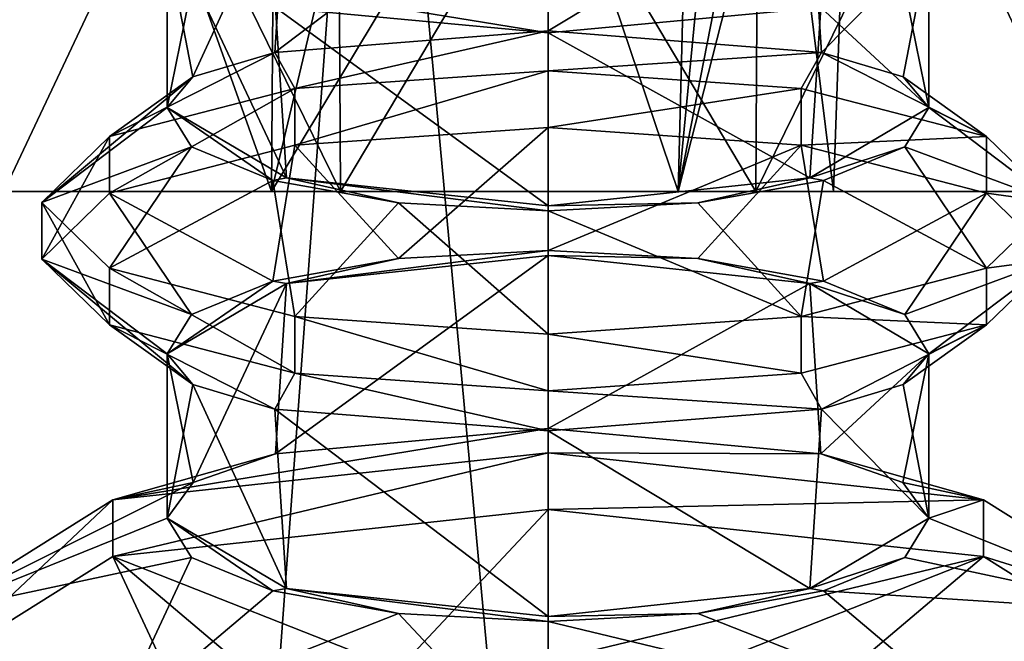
# Model space of a CAD drawing. Header units: millimetres. Extents: x -18.9 to 18.9, y -8.8 to 39.
# Tile 160 of 256: x -8.7 to -6.2, y 23.2 to 24.8. Entities that reach past the tile are written whole.
import ezdxf

# ---------------------------------------------------------------- set-up
doc = ezdxf.new("R2010")
doc.units = ezdxf.units.MM
doc.header["$LTSCALE"] = 41.718519
for name, color, linetype in [('1221', 7, 'CONTINUOUS'), ('15', 7, 'CONTINUOUS'), ('1641', 7, 'CONTINUOUS'), ('1642', 7, 'CONTINUOUS'), ('1643', 7, 'CONTINUOUS'), ('1644', 7, 'CONTINUOUS'), ('1663', 7, 'CONTINUOUS'), ('1665', 7, 'CONTINUOUS'), ('1668', 7, 'CONTINUOUS'), ('1669', 7, 'CONTINUOUS'), ('1670', 7, 'CONTINUOUS'), ('1705', 7, 'CONTINUOUS'), ('1706', 7, 'CONTINUOUS'), ('1707', 7, 'CONTINUOUS'), ('1709', 7, 'CONTINUOUS'), ('1712', 7, 'CONTINUOUS'), ('1716', 7, 'CONTINUOUS'), ('1745', 7, 'CONTINUOUS'), ('1746', 7, 'CONTINUOUS'), ('1747', 7, 'CONTINUOUS'), ('1748', 7, 'CONTINUOUS'), ('1749', 7, 'CONTINUOUS'), ('1750', 7, 'CONTINUOUS'), ('182', 7, 'CONTINUOUS'), ('183', 7, 'CONTINUOUS'), ('184', 7, 'CONTINUOUS'), ('22', 7, 'CONTINUOUS'), ('23', 7, 'CONTINUOUS')]:
    doc.layers.add(name, color=color, linetype=linetype)

msp = doc.modelspace()

# ---------------------------------------------------------------- linework, layer by layer
at = {"layer": '1221', "color": 7, "linetype": 'Continuous'}
for points in [[(-6.6198, 24.4, -0.925), (-10.7802, 24.4, -0.925), (-10.3829, 24.4, 0.2973), (-6.6198, 24.4, -0.925)], [(-10.7802, 24.4, -0.925), (-6.6198, 24.4, -0.925), (-6.6198, 24.4, -5.425), (-10.7802, 24.4, -0.925)], [(-10.7802, 24.4, -5.425), (-10.7802, 24.4, -0.925), (-6.6198, 24.4, -5.425), (-10.7802, 24.4, -5.425)], [(-10.7802, 24.4, -5.425), (-6.6198, 24.4, -5.425), (-7.0171, 24.4, -6.6473), (-10.7802, 24.4, -5.425)], [(-10.7802, 24.4, -5.425), (-7.0171, 24.4, -6.6473), (-10.3829, 24.4, -6.6473), (-10.7802, 24.4, -5.425)], [(-6.6198, 24.4, -0.925), (-10.3829, 24.4, 0.2973), (-7.0171, 24.4, 0.2973), (-6.6198, 24.4, -0.925)], [(-10.3829, 24.4, 0.2973), (-9.3422, 24.4, 1.0534), (-7.0171, 24.4, 0.2973), (-10.3829, 24.4, 0.2973)], [(-7.0171, 24.4, -6.6473), (-8.0578, 24.4, -7.4034), (-10.3829, 24.4, -6.6473), (-7.0171, 24.4, -6.6473)], [(-8.0578, 24.4, -7.4034), (-9.3422, 24.4, -7.4034), (-10.3829, 24.4, -6.6473), (-8.0578, 24.4, -7.4034)], [(-9.3422, 24.4, 1.0534), (-8.0578, 24.4, 1.0534), (-7.0171, 24.4, 0.2973), (-9.3422, 24.4, 1.0534)], [(-9.0704, 24.4, 12.2082), (-8.7419, 24.4, 13.2191), (-5.6296, 24.4, 12.2082), (-9.0704, 24.4, 12.2082)], [(-9.0704, 24.4, 12.2082), (-5.6296, 24.4, 12.2082), (-5.9581, 24.4, 11.1972), (-9.0704, 24.4, 12.2082)], [(-9.0704, 24.4, 12.2082), (-5.9581, 24.4, 11.1972), (-8.7419, 24.4, 11.1972), (-9.0704, 24.4, 12.2082)], [(-8.7419, 24.4, 13.2191), (-7.8812, 24.4, 13.8445), (-5.9581, 24.4, 13.2191), (-8.7419, 24.4, 13.2191)], [(-8.7419, 24.4, 13.2191), (-5.9581, 24.4, 13.2191), (-5.6296, 24.4, 12.2082), (-8.7419, 24.4, 13.2191)], [(-5.9581, 24.4, 11.1972), (-6.8188, 24.4, 10.5719), (-8.7419, 24.4, 11.1972), (-5.9581, 24.4, 11.1972)], [(-6.8188, 24.4, 10.5719), (-7.8812, 24.4, 10.5719), (-8.7419, 24.4, 11.1972), (-6.8188, 24.4, 10.5719)], [(-7.8812, 24.4, 13.8445), (-6.8188, 24.4, 13.8445), (-5.9581, 24.4, 13.2191), (-7.8812, 24.4, 13.8445)]]:
    msp.add_3dface(points, dxfattribs=at)
at = {"layer": '15', "color": 7, "linetype": 'Continuous'}
for points in [[(-11.1841, -6.3, -13.3292), (-9.8717, 26.4, -14.3286), (-8.6992, -6.3, -15.0691), (-11.1841, -6.3, -13.3292)], [(-10.0017, -3.5, 14.2382), (-7.8011, 26.4, 15.553), (-10.2971, 26.4, 14.0258), (-10.0017, -3.5, 14.2382)], [(-10.0017, -3.5, 14.2382), (-5.0238, -3.5, 16.659), (-7.8011, 26.4, 15.553), (-10.0017, -3.5, 14.2382)], [(-9.8717, 26.4, -14.3286), (-5.7352, 26.4, -16.4277), (-8.6992, -6.3, -15.0691), (-9.8717, 26.4, -14.3286)], [(-8.6992, -6.3, -15.0691), (-5.7352, 26.4, -16.4277), (-5.9501, -6.3, -16.3509), (-8.6992, -6.3, -15.0691)], [(-5.0238, -3.5, 16.659), (-5.0843, 26.4, 16.6404), (-7.8011, 26.4, 15.553), (-5.0238, -3.5, 16.659)]]:
    msp.add_3dface(points, dxfattribs=at)
at = {"layer": '1641', "color": 7, "linetype": 'Continuous'}
for points in [[(-7.35, 23.794, 11.2332), (-7.35, 24.2363, 11.2332), (-6.681, 24.1647, 11.4989), (-7.35, 23.794, 11.2332)], [(-7.35, 23.794, 11.2332), (-6.681, 24.1647, 11.4989), (-6.6527, 23.7294, 11.5267), (-7.35, 23.794, 11.2332)], [(-6.681, 24.1647, 11.4989), (-6.3759, 23.985, 12.1665), (-6.6527, 23.7294, 11.5267), (-6.681, 24.1647, 11.4989)], [(-6.3759, 23.985, 12.1665), (-6.4425, 23.6565, 11.8517), (-6.6527, 23.7294, 11.5267), (-6.3759, 23.985, 12.1665)], [(-6.3759, 23.985, 12.1665), (-6.3759, 23.565, 12.2499), (-6.4425, 23.6565, 11.8517), (-6.3759, 23.985, 12.1665)], [(-6.3759, 23.565, 12.2499), (-6.3759, 23.985, 12.1665), (-6.4415, 23.9066, 12.562), (-6.3759, 23.565, 12.2499)], [(-6.3759, 23.565, 12.2499), (-6.4415, 23.9066, 12.562), (-6.6504, 23.8441, 12.8873), (-6.3759, 23.565, 12.2499)], [(-7.35, 23.7885, 13.1832), (-6.681, 23.3853, 12.9174), (-6.6504, 23.8441, 12.8873), (-7.35, 23.7885, 13.1832)], [(-6.681, 23.3853, 12.9174), (-6.3759, 23.565, 12.2499), (-6.6504, 23.8441, 12.8873), (-6.681, 23.3853, 12.9174)], [(-7.35, 23.7885, 13.1832), (-7.35, 23.3137, 13.1832), (-6.681, 23.3853, 12.9174), (-7.35, 23.7885, 13.1832)]]:
    msp.add_3dface(points, dxfattribs=at)
at = {"layer": '1642', "color": 7, "linetype": 'Continuous'}
for points in [[(-7.35, 24.5642, 10.9382), (-7.35, 24.7091, 10.9772), (-6.7025, 24.664, 11.1448), (-7.35, 24.5642, 10.9382)], [(-7.35, 24.5642, 10.9382), (-6.7025, 24.664, 11.1448), (-6.7025, 24.5191, 11.1058), (-7.35, 24.5642, 10.9382)], [(-6.7025, 24.664, 11.1448), (-6.2285, 24.5408, 11.6025), (-6.7025, 24.5191, 11.1058), (-6.7025, 24.664, 11.1448)], [(-6.2285, 24.5408, 11.6025), (-6.2285, 24.3959, 11.5635), (-6.7025, 24.5191, 11.1058), (-6.2285, 24.5408, 11.6025)], [(-6.2285, 24.5408, 11.6025), (-6.055, 24.3724, 12.2277), (-6.2285, 24.3959, 11.5635), (-6.2285, 24.5408, 11.6025)], [(-6.055, 24.3724, 12.2277), (-6.055, 24.2276, 12.1887), (-6.2285, 24.3959, 11.5635), (-6.055, 24.3724, 12.2277)], [(-6.055, 24.3724, 12.2277), (-6.2285, 24.2041, 12.8529), (-6.055, 24.2276, 12.1887), (-6.055, 24.3724, 12.2277)], [(-6.2285, 24.2041, 12.8529), (-6.2285, 24.0592, 12.8139), (-6.055, 24.2276, 12.1887), (-6.2285, 24.2041, 12.8529)], [(-6.2285, 24.2041, 12.8529), (-6.7025, 24.0809, 13.3106), (-6.2285, 24.0592, 12.8139), (-6.2285, 24.2041, 12.8529)], [(-6.7025, 24.0809, 13.3106), (-7.35, 24.0358, 13.4782), (-6.7025, 23.936, 13.2716), (-6.7025, 24.0809, 13.3106)], [(-6.7025, 24.0809, 13.3106), (-6.7025, 23.936, 13.2716), (-6.2285, 24.0592, 12.8139), (-6.7025, 24.0809, 13.3106)], [(-7.35, 24.0358, 13.4782), (-7.35, 23.8909, 13.4392), (-6.7025, 23.936, 13.2716), (-7.35, 24.0358, 13.4782)]]:
    msp.add_3dface(points, dxfattribs=at)
at = {"layer": '1643', "color": 7, "linetype": 'Continuous'}
for points in [[(-7.35, 24.2493, 11.1848), (-7.35, 24.5642, 10.9382), (-6.7025, 24.5191, 11.1058), (-7.35, 24.2493, 11.1848)], [(-6.9669, 24.2289, 11.2606), (-7.35, 24.2493, 11.1848), (-6.7025, 24.5191, 11.1058), (-6.9669, 24.2289, 11.2606)], [(-6.646, 24.1712, 11.475), (-6.9669, 24.2289, 11.2606), (-6.7025, 24.5191, 11.1058), (-6.646, 24.1712, 11.475)], [(-6.2285, 24.3959, 11.5635), (-6.646, 24.1712, 11.475), (-6.7025, 24.5191, 11.1058), (-6.2285, 24.3959, 11.5635)], [(-6.4379, 24.0854, 11.7937), (-6.646, 24.1712, 11.475), (-6.2285, 24.3959, 11.5635), (-6.4379, 24.0854, 11.7937)], [(-6.055, 24.2276, 12.1887), (-6.4379, 24.0854, 11.7937), (-6.2285, 24.3959, 11.5635), (-6.055, 24.2276, 12.1887)], [(-6.3759, 23.985, 12.1665), (-6.4379, 24.0854, 11.7937), (-6.055, 24.2276, 12.1887), (-6.3759, 23.985, 12.1665)], [(-6.2285, 24.0592, 12.8139), (-6.3759, 23.985, 12.1665), (-6.055, 24.2276, 12.1887), (-6.2285, 24.0592, 12.8139)], [(-6.7025, 23.936, 13.2716), (-6.6504, 23.8441, 12.8873), (-6.2285, 24.0592, 12.8139), (-6.7025, 23.936, 13.2716)], [(-6.6504, 23.8441, 12.8873), (-6.4415, 23.9066, 12.562), (-6.2285, 24.0592, 12.8139), (-6.6504, 23.8441, 12.8873)], [(-6.4415, 23.9066, 12.562), (-6.3759, 23.985, 12.1665), (-6.2285, 24.0592, 12.8139), (-6.4415, 23.9066, 12.562)], [(-7.35, 23.8909, 13.4392), (-6.6504, 23.8441, 12.8873), (-6.7025, 23.936, 13.2716), (-7.35, 23.8909, 13.4392)], [(-7.35, 23.8909, 13.4392), (-7.35, 23.7885, 13.1832), (-6.6504, 23.8441, 12.8873), (-7.35, 23.8909, 13.4392)]]:
    msp.add_3dface(points, dxfattribs=at)
at = {"layer": '1644', "color": 7, "linetype": 'Continuous'}
for points in [[(-7.35, 24.7091, 10.9772), (-7.35, 24.8115, 11.2332), (-6.6504, 24.7559, 11.5291), (-7.35, 24.7091, 10.9772)], [(-7.35, 24.7091, 10.9772), (-6.6504, 24.7559, 11.5291), (-6.7025, 24.664, 11.1448), (-7.35, 24.7091, 10.9772)], [(-6.7025, 24.664, 11.1448), (-6.6504, 24.7559, 11.5291), (-6.2285, 24.5408, 11.6025), (-6.7025, 24.664, 11.1448)], [(-6.6504, 24.7559, 11.5291), (-6.4415, 24.6934, 11.8544), (-6.2285, 24.5408, 11.6025), (-6.6504, 24.7559, 11.5291)], [(-6.4415, 24.6934, 11.8544), (-6.3759, 24.615, 12.2499), (-6.2285, 24.5408, 11.6025), (-6.4415, 24.6934, 11.8544)], [(-6.3759, 24.615, 12.2499), (-6.4379, 24.5146, 12.6227), (-6.055, 24.3724, 12.2277), (-6.3759, 24.615, 12.2499)], [(-6.2285, 24.5408, 11.6025), (-6.3759, 24.615, 12.2499), (-6.055, 24.3724, 12.2277), (-6.2285, 24.5408, 11.6025)], [(-6.4379, 24.5146, 12.6227), (-6.646, 24.4288, 12.9414), (-6.2285, 24.2041, 12.8529), (-6.4379, 24.5146, 12.6227)], [(-6.055, 24.3724, 12.2277), (-6.4379, 24.5146, 12.6227), (-6.2285, 24.2041, 12.8529), (-6.055, 24.3724, 12.2277)], [(-6.646, 24.4288, 12.9414), (-6.9669, 24.3711, 13.1558), (-6.7025, 24.0809, 13.3106), (-6.646, 24.4288, 12.9414)], [(-6.2285, 24.2041, 12.8529), (-6.646, 24.4288, 12.9414), (-6.7025, 24.0809, 13.3106), (-6.2285, 24.2041, 12.8529)], [(-6.9669, 24.3711, 13.1558), (-7.35, 24.3507, 13.2316), (-6.7025, 24.0809, 13.3106), (-6.9669, 24.3711, 13.1558)], [(-7.35, 24.3507, 13.2316), (-7.35, 24.0358, 13.4782), (-6.7025, 24.0809, 13.3106), (-7.35, 24.3507, 13.2316)]]:
    msp.add_3dface(points, dxfattribs=at)
at = {"layer": '1663', "color": 7, "linetype": 'Continuous'}
for points in [[(-7.35, 24.8115, 11.2332), (-7.35, 25.2863, 11.2332), (-6.681, 25.2147, 11.4989), (-7.35, 24.8115, 11.2332)], [(-7.35, 24.8115, 11.2332), (-6.681, 25.2147, 11.4989), (-6.6504, 24.7559, 11.5291), (-7.35, 24.8115, 11.2332)], [(-6.681, 25.2147, 11.4989), (-6.3759, 25.035, 12.1665), (-6.6504, 24.7559, 11.5291), (-6.681, 25.2147, 11.4989)], [(-6.6504, 24.7559, 11.5291), (-6.3759, 25.035, 12.1665), (-6.4415, 24.6934, 11.8544), (-6.6504, 24.7559, 11.5291)], [(-6.3759, 24.615, 12.2499), (-6.3759, 25.035, 12.1665), (-6.4425, 24.9435, 12.5647), (-6.3759, 24.615, 12.2499)], [(-6.3759, 25.035, 12.1665), (-6.3759, 24.615, 12.2499), (-6.4415, 24.6934, 11.8544), (-6.3759, 25.035, 12.1665)], [(-6.3759, 24.615, 12.2499), (-6.4425, 24.9435, 12.5647), (-6.6527, 24.8706, 12.8897), (-6.3759, 24.615, 12.2499)], [(-7.35, 24.806, 13.1832), (-6.681, 24.4353, 12.9174), (-6.6527, 24.8706, 12.8897), (-7.35, 24.806, 13.1832)], [(-6.681, 24.4353, 12.9174), (-6.3759, 24.615, 12.2499), (-6.6527, 24.8706, 12.8897), (-6.681, 24.4353, 12.9174)], [(-7.35, 24.3637, 13.1832), (-6.681, 24.4353, 12.9174), (-7.35, 24.806, 13.1832), (-7.35, 24.3637, 13.1832)]]:
    msp.add_3dface(points, dxfattribs=at)
at = {"layer": '1665', "color": 7, "linetype": 'Continuous'}
msp.add_3dface([(-7.35, 24.8681, 13.7095), (-7.35, 24.806, 13.1832), (-6.6527, 24.8706, 12.8897), (-7.35, 24.8681, 13.7095)], dxfattribs=at)
at = {"layer": '1668', "color": 7, "linetype": 'Continuous'}
for points in [[(-7.35, 23.587, 10.6679), (-7.35, 23.7319, 10.7068), (-6.2363, 23.612, 11.1523), (-7.35, 23.587, 10.6679)], [(-7.35, 23.587, 10.6679), (-6.2363, 23.612, 11.1523), (-6.2363, 23.4671, 11.1133), (-7.35, 23.587, 10.6679)], [(-6.2363, 23.612, 11.1523), (-5.775, 23.3224, 12.2277), (-6.2363, 23.4671, 11.1133), (-6.2363, 23.612, 11.1523)], [(-5.775, 23.3224, 12.2277), (-5.775, 23.1776, 12.1887), (-6.2363, 23.4671, 11.1133), (-5.775, 23.3224, 12.2277)], [(-5.775, 23.3224, 12.2277), (-6.2363, 23.0329, 13.3031), (-5.775, 23.1776, 12.1887), (-5.775, 23.3224, 12.2277)]]:
    msp.add_3dface(points, dxfattribs=at)
at = {"layer": '1669', "color": 7, "linetype": 'Continuous'}
for points in [[(-7.35, 23.1993, 11.1848), (-7.35, 23.587, 10.6679), (-6.2363, 23.4671, 11.1133), (-7.35, 23.1993, 11.1848)], [(-6.9669, 23.1789, 11.2606), (-7.35, 23.1993, 11.1848), (-6.2363, 23.4671, 11.1133), (-6.9669, 23.1789, 11.2606)], [(-6.646, 23.1212, 11.475), (-6.9669, 23.1789, 11.2606), (-6.2363, 23.4671, 11.1133), (-6.646, 23.1212, 11.475)], [(-5.775, 23.1776, 12.1887), (-6.646, 23.1212, 11.475), (-6.2363, 23.4671, 11.1133), (-5.775, 23.1776, 12.1887)]]:
    msp.add_3dface(points, dxfattribs=at)
at = {"layer": '1670', "color": 7, "linetype": 'Continuous'}
for points in [[(-7.35, 23.7319, 10.7068), (-7.35, 23.794, 11.2332), (-6.6527, 23.7294, 11.5267), (-7.35, 23.7319, 10.7068)], [(-6.2363, 23.612, 11.1523), (-7.35, 23.7319, 10.7068), (-6.6527, 23.7294, 11.5267), (-6.2363, 23.612, 11.1523)], [(-6.4425, 23.6565, 11.8517), (-6.2363, 23.612, 11.1523), (-6.6527, 23.7294, 11.5267), (-6.4425, 23.6565, 11.8517)], [(-6.3759, 23.565, 12.2499), (-6.2363, 23.612, 11.1523), (-6.4425, 23.6565, 11.8517), (-6.3759, 23.565, 12.2499)], [(-6.2363, 23.612, 11.1523), (-6.3759, 23.565, 12.2499), (-5.775, 23.3224, 12.2277), (-6.2363, 23.612, 11.1523)], [(-6.3759, 23.565, 12.2499), (-6.4379, 23.4646, 12.6227), (-5.775, 23.3224, 12.2277), (-6.3759, 23.565, 12.2499)], [(-6.4379, 23.4646, 12.6227), (-6.646, 23.3788, 12.9414), (-5.775, 23.3224, 12.2277), (-6.4379, 23.4646, 12.6227)], [(-6.646, 23.3788, 12.9414), (-6.9669, 23.3211, 13.1558), (-6.2363, 23.0329, 13.3031), (-6.646, 23.3788, 12.9414)], [(-5.775, 23.3224, 12.2277), (-6.646, 23.3788, 12.9414), (-6.2363, 23.0329, 13.3031), (-5.775, 23.3224, 12.2277)], [(-6.9669, 23.3211, 13.1558), (-7.35, 23.3007, 13.2316), (-6.2363, 23.0329, 13.3031), (-6.9669, 23.3211, 13.1558)], [(-7.35, 23.3007, 13.2316), (-7.35, 22.913, 13.7485), (-6.2363, 23.0329, 13.3031), (-7.35, 23.3007, 13.2316)]]:
    msp.add_3dface(points, dxfattribs=at)
at = {"layer": '1705', "color": 7, "linetype": 'Continuous'}
for points in [[(-8.0471, 23.7294, 11.5265), (-7.35, 23.794, 11.2332), (-8.4637, 23.612, 11.1523), (-8.0471, 23.7294, 11.5265)], [(-7.35, 23.794, 11.2332), (-7.35, 23.7319, 10.7068), (-8.4637, 23.612, 11.1523), (-7.35, 23.794, 11.2332)], [(-8.2578, 23.6563, 11.8526), (-8.0471, 23.7294, 11.5265), (-8.4637, 23.612, 11.1523), (-8.2578, 23.6563, 11.8526)], [(-8.3241, 23.565, 12.2499), (-8.2578, 23.6563, 11.8526), (-8.925, 23.3224, 12.2277), (-8.3241, 23.565, 12.2499)], [(-8.2578, 23.6563, 11.8526), (-8.4637, 23.612, 11.1523), (-8.925, 23.3224, 12.2277), (-8.2578, 23.6563, 11.8526)], [(-8.2621, 23.4646, 12.6227), (-8.3241, 23.565, 12.2499), (-8.925, 23.3224, 12.2277), (-8.2621, 23.4646, 12.6227)], [(-8.2621, 23.4646, 12.6227), (-8.925, 23.3224, 12.2277), (-8.4637, 23.0329, 13.3031), (-8.2621, 23.4646, 12.6227)], [(-8.054, 23.3788, 12.9414), (-8.2621, 23.4646, 12.6227), (-8.4637, 23.0329, 13.3031), (-8.054, 23.3788, 12.9414)], [(-7.7331, 23.3211, 13.1558), (-8.054, 23.3788, 12.9414), (-8.4637, 23.0329, 13.3031), (-7.7331, 23.3211, 13.1558)], [(-7.7331, 23.3211, 13.1558), (-8.4637, 23.0329, 13.3031), (-7.35, 22.913, 13.7485), (-7.7331, 23.3211, 13.1558)], [(-7.35, 23.3007, 13.2316), (-7.7331, 23.3211, 13.1558), (-7.35, 22.913, 13.7485), (-7.35, 23.3007, 13.2316)]]:
    msp.add_3dface(points, dxfattribs=at)
at = {"layer": '1706', "color": 7, "linetype": 'Continuous'}
for points in [[(-7.35, 23.587, 10.6679), (-7.7331, 23.1789, 11.2606), (-8.4637, 23.4671, 11.1133), (-7.35, 23.587, 10.6679)], [(-7.35, 23.1993, 11.1848), (-7.7331, 23.1789, 11.2606), (-7.35, 23.587, 10.6679), (-7.35, 23.1993, 11.1848)], [(-8.2621, 23.0354, 11.7937), (-8.925, 23.1776, 12.1887), (-8.4637, 23.4671, 11.1133), (-8.2621, 23.0354, 11.7937)], [(-7.7331, 23.1789, 11.2606), (-8.054, 23.1212, 11.475), (-8.4637, 23.4671, 11.1133), (-7.7331, 23.1789, 11.2606)], [(-8.054, 23.1212, 11.475), (-8.2621, 23.0354, 11.7937), (-8.4637, 23.4671, 11.1133), (-8.054, 23.1212, 11.475)]]:
    msp.add_3dface(points, dxfattribs=at)
at = {"layer": '1707', "color": 7, "linetype": 'Continuous'}
for points in [[(-7.35, 23.7319, 10.7068), (-7.35, 23.587, 10.6679), (-8.4637, 23.4671, 11.1133), (-7.35, 23.7319, 10.7068)], [(-8.4637, 23.612, 11.1523), (-7.35, 23.7319, 10.7068), (-8.4637, 23.4671, 11.1133), (-8.4637, 23.612, 11.1523)], [(-8.925, 23.3224, 12.2277), (-8.4637, 23.612, 11.1523), (-8.925, 23.1776, 12.1887), (-8.925, 23.3224, 12.2277)], [(-8.925, 23.1776, 12.1887), (-8.4637, 23.612, 11.1523), (-8.4637, 23.4671, 11.1133), (-8.925, 23.1776, 12.1887)], [(-8.4637, 23.0329, 13.3031), (-8.925, 23.3224, 12.2277), (-8.4637, 22.888, 13.2641), (-8.4637, 23.0329, 13.3031)], [(-8.4637, 22.888, 13.2641), (-8.925, 23.3224, 12.2277), (-8.925, 23.1776, 12.1887), (-8.4637, 22.888, 13.2641)]]:
    msp.add_3dface(points, dxfattribs=at)
at = {"layer": '1709', "color": 7, "linetype": 'Continuous'}
for points in [[(-8.0188, 23.3852, 12.9176), (-8.3241, 23.565, 12.2499), (-8.054, 23.3788, 12.9414), (-8.0188, 23.3852, 12.9176)], [(-8.054, 23.3788, 12.9414), (-8.3241, 23.565, 12.2499), (-8.2621, 23.4646, 12.6227), (-8.054, 23.3788, 12.9414)], [(-6.3759, 23.565, 12.2499), (-6.681, 23.3853, 12.9174), (-6.4379, 23.4646, 12.6227), (-6.3759, 23.565, 12.2499)], [(-6.4379, 23.4646, 12.6227), (-6.681, 23.3853, 12.9174), (-6.646, 23.3788, 12.9414), (-6.4379, 23.4646, 12.6227)], [(-7.7331, 23.3211, 13.1558), (-8.0188, 23.3852, 12.9176), (-8.054, 23.3788, 12.9414), (-7.7331, 23.3211, 13.1558)], [(-7.35, 23.3137, 13.1832), (-8.0188, 23.3852, 12.9176), (-7.35, 23.3007, 13.2316), (-7.35, 23.3137, 13.1832)], [(-7.35, 23.3007, 13.2316), (-8.0188, 23.3852, 12.9176), (-7.7331, 23.3211, 13.1558), (-7.35, 23.3007, 13.2316)], [(-6.681, 23.3853, 12.9174), (-7.35, 23.3137, 13.1832), (-6.9669, 23.3211, 13.1558), (-6.681, 23.3853, 12.9174)], [(-6.646, 23.3788, 12.9414), (-6.681, 23.3853, 12.9174), (-6.9669, 23.3211, 13.1558), (-6.646, 23.3788, 12.9414)], [(-6.9669, 23.3211, 13.1558), (-7.35, 23.3137, 13.1832), (-7.35, 23.3007, 13.2316), (-6.9669, 23.3211, 13.1558)]]:
    msp.add_3dface(points, dxfattribs=at)
at = {"layer": '1712', "color": 7, "linetype": 'Continuous'}
for points in [[(-8.0471, 24.8706, 12.8899), (-7.35, 24.806, 13.1832), (-8.4637, 24.988, 13.2641), (-8.0471, 24.8706, 12.8899)], [(-7.35, 24.806, 13.1832), (-7.35, 24.8681, 13.7095), (-8.4637, 24.988, 13.2641), (-7.35, 24.806, 13.1832)]]:
    msp.add_3dface(points, dxfattribs=at)
at = {"layer": '1716', "color": 7, "linetype": 'Continuous'}
for points in [[(-7.35, 24.8115, 11.2332), (-8.0489, 24.756, 11.5283), (-7.35, 25.2863, 11.2332), (-7.35, 24.8115, 11.2332)], [(-7.35, 25.2863, 11.2332), (-8.0489, 24.756, 11.5283), (-8.0188, 25.2148, 11.4988), (-7.35, 25.2863, 11.2332)], [(-8.0188, 25.2148, 11.4988), (-8.2585, 24.6934, 11.8544), (-8.3241, 25.035, 12.1665), (-8.0188, 25.2148, 11.4988)], [(-8.0489, 24.756, 11.5283), (-8.2585, 24.6934, 11.8544), (-8.0188, 25.2148, 11.4988), (-8.0489, 24.756, 11.5283)], [(-8.2585, 24.6934, 11.8544), (-8.3241, 24.615, 12.2499), (-8.3241, 25.035, 12.1665), (-8.2585, 24.6934, 11.8544)], [(-8.3241, 25.035, 12.1665), (-8.3241, 24.615, 12.2499), (-8.2578, 24.9437, 12.5638), (-8.3241, 25.035, 12.1665)], [(-8.3241, 24.615, 12.2499), (-8.0188, 24.4352, 12.9176), (-8.2578, 24.9437, 12.5638), (-8.3241, 24.615, 12.2499)], [(-8.2578, 24.9437, 12.5638), (-8.0188, 24.4352, 12.9176), (-8.0471, 24.8706, 12.8899), (-8.2578, 24.9437, 12.5638)], [(-8.0188, 24.4352, 12.9176), (-7.35, 24.3637, 13.1832), (-8.0471, 24.8706, 12.8899), (-8.0188, 24.4352, 12.9176)], [(-8.0471, 24.8706, 12.8899), (-7.35, 24.3637, 13.1832), (-7.35, 24.806, 13.1832), (-8.0471, 24.8706, 12.8899)]]:
    msp.add_3dface(points, dxfattribs=at)
at = {"layer": '1745', "color": 7, "linetype": 'Continuous'}
for points in [[(-7.35, 24.8115, 11.2332), (-7.9975, 24.664, 11.1448), (-8.0489, 24.756, 11.5283), (-7.35, 24.8115, 11.2332)], [(-7.35, 24.7091, 10.9772), (-7.9975, 24.664, 11.1448), (-7.35, 24.8115, 11.2332), (-7.35, 24.7091, 10.9772)], [(-7.9975, 24.664, 11.1448), (-8.4715, 24.5408, 11.6025), (-8.0489, 24.756, 11.5283), (-7.9975, 24.664, 11.1448)], [(-8.0489, 24.756, 11.5283), (-8.4715, 24.5408, 11.6025), (-8.2585, 24.6934, 11.8544), (-8.0489, 24.756, 11.5283)], [(-8.645, 24.3724, 12.2277), (-8.3241, 24.615, 12.2499), (-8.2585, 24.6934, 11.8544), (-8.645, 24.3724, 12.2277)], [(-8.4715, 24.5408, 11.6025), (-8.645, 24.3724, 12.2277), (-8.2585, 24.6934, 11.8544), (-8.4715, 24.5408, 11.6025)], [(-8.2621, 24.5146, 12.6227), (-8.3241, 24.615, 12.2499), (-8.645, 24.3724, 12.2277), (-8.2621, 24.5146, 12.6227)], [(-8.2621, 24.5146, 12.6227), (-8.645, 24.3724, 12.2277), (-8.4715, 24.2041, 12.8529), (-8.2621, 24.5146, 12.6227)], [(-8.054, 24.4288, 12.9414), (-8.2621, 24.5146, 12.6227), (-8.4715, 24.2041, 12.8529), (-8.054, 24.4288, 12.9414)], [(-8.054, 24.4288, 12.9414), (-8.4715, 24.2041, 12.8529), (-7.9975, 24.0809, 13.3106), (-8.054, 24.4288, 12.9414)], [(-7.7331, 24.3711, 13.1558), (-8.054, 24.4288, 12.9414), (-7.9975, 24.0809, 13.3106), (-7.7331, 24.3711, 13.1558)], [(-7.7331, 24.3711, 13.1558), (-7.9975, 24.0809, 13.3106), (-7.35, 24.0358, 13.4782), (-7.7331, 24.3711, 13.1558)], [(-7.35, 24.3507, 13.2316), (-7.7331, 24.3711, 13.1558), (-7.35, 24.0358, 13.4782), (-7.35, 24.3507, 13.2316)]]:
    msp.add_3dface(points, dxfattribs=at)
at = {"layer": '1746', "color": 7, "linetype": 'Continuous'}
for points in [[(-7.35, 24.5642, 10.9382), (-7.7331, 24.2289, 11.2606), (-7.9975, 24.5191, 11.1058), (-7.35, 24.5642, 10.9382)], [(-7.35, 24.2493, 11.1848), (-7.7331, 24.2289, 11.2606), (-7.35, 24.5642, 10.9382), (-7.35, 24.2493, 11.1848)], [(-8.054, 24.1712, 11.475), (-8.4715, 24.3959, 11.5635), (-7.9975, 24.5191, 11.1058), (-8.054, 24.1712, 11.475)], [(-7.7331, 24.2289, 11.2606), (-8.054, 24.1712, 11.475), (-7.9975, 24.5191, 11.1058), (-7.7331, 24.2289, 11.2606)], [(-8.2621, 24.0854, 11.7937), (-8.645, 24.2276, 12.1887), (-8.4715, 24.3959, 11.5635), (-8.2621, 24.0854, 11.7937)], [(-8.054, 24.1712, 11.475), (-8.2621, 24.0854, 11.7937), (-8.4715, 24.3959, 11.5635), (-8.054, 24.1712, 11.475)], [(-8.3241, 23.985, 12.1665), (-8.2585, 23.9066, 12.562), (-8.645, 24.2276, 12.1887), (-8.3241, 23.985, 12.1665)], [(-8.2621, 24.0854, 11.7937), (-8.3241, 23.985, 12.1665), (-8.645, 24.2276, 12.1887), (-8.2621, 24.0854, 11.7937)], [(-8.2585, 23.9066, 12.562), (-8.4715, 24.0592, 12.8139), (-8.645, 24.2276, 12.1887), (-8.2585, 23.9066, 12.562)], [(-8.2585, 23.9066, 12.562), (-8.0489, 23.844, 12.8881), (-8.4715, 24.0592, 12.8139), (-8.2585, 23.9066, 12.562)], [(-8.0489, 23.844, 12.8881), (-7.9975, 23.936, 13.2716), (-8.4715, 24.0592, 12.8139), (-8.0489, 23.844, 12.8881)], [(-8.0489, 23.844, 12.8881), (-7.35, 23.7885, 13.1832), (-7.9975, 23.936, 13.2716), (-8.0489, 23.844, 12.8881)], [(-7.35, 23.7885, 13.1832), (-7.35, 23.8909, 13.4392), (-7.9975, 23.936, 13.2716), (-7.35, 23.7885, 13.1832)]]:
    msp.add_3dface(points, dxfattribs=at)
at = {"layer": '1747', "color": 7, "linetype": 'Continuous'}
for points in [[(-7.35, 24.7091, 10.9772), (-7.35, 24.5642, 10.9382), (-7.9975, 24.5191, 11.1058), (-7.35, 24.7091, 10.9772)], [(-7.9975, 24.664, 11.1448), (-7.35, 24.7091, 10.9772), (-7.9975, 24.5191, 11.1058), (-7.9975, 24.664, 11.1448)], [(-8.4715, 24.5408, 11.6025), (-7.9975, 24.664, 11.1448), (-8.4715, 24.3959, 11.5635), (-8.4715, 24.5408, 11.6025)], [(-8.4715, 24.3959, 11.5635), (-7.9975, 24.664, 11.1448), (-7.9975, 24.5191, 11.1058), (-8.4715, 24.3959, 11.5635)], [(-8.645, 24.3724, 12.2277), (-8.4715, 24.5408, 11.6025), (-8.645, 24.2276, 12.1887), (-8.645, 24.3724, 12.2277)], [(-8.645, 24.2276, 12.1887), (-8.4715, 24.5408, 11.6025), (-8.4715, 24.3959, 11.5635), (-8.645, 24.2276, 12.1887)], [(-8.4715, 24.2041, 12.8529), (-8.645, 24.3724, 12.2277), (-8.4715, 24.0592, 12.8139), (-8.4715, 24.2041, 12.8529)], [(-8.4715, 24.0592, 12.8139), (-8.645, 24.3724, 12.2277), (-8.645, 24.2276, 12.1887), (-8.4715, 24.0592, 12.8139)], [(-7.9975, 24.0809, 13.3106), (-8.4715, 24.2041, 12.8529), (-7.9975, 23.936, 13.2716), (-7.9975, 24.0809, 13.3106)], [(-7.9975, 23.936, 13.2716), (-8.4715, 24.2041, 12.8529), (-8.4715, 24.0592, 12.8139), (-7.9975, 23.936, 13.2716)], [(-7.35, 24.0358, 13.4782), (-7.9975, 24.0809, 13.3106), (-7.35, 23.8909, 13.4392), (-7.35, 24.0358, 13.4782)], [(-7.35, 23.8909, 13.4392), (-7.9975, 24.0809, 13.3106), (-7.9975, 23.936, 13.2716), (-7.35, 23.8909, 13.4392)]]:
    msp.add_3dface(points, dxfattribs=at)
at = {"layer": '1748', "color": 7, "linetype": 'Continuous'}
for points in [[(-7.7331, 24.2289, 11.2606), (-8.0188, 24.1648, 11.4988), (-8.054, 24.1712, 11.475), (-7.7331, 24.2289, 11.2606)], [(-7.35, 24.2363, 11.2332), (-8.0188, 24.1648, 11.4988), (-7.35, 24.2493, 11.1848), (-7.35, 24.2363, 11.2332)], [(-7.35, 24.2493, 11.1848), (-8.0188, 24.1648, 11.4988), (-7.7331, 24.2289, 11.2606), (-7.35, 24.2493, 11.1848)], [(-6.9669, 24.2289, 11.2606), (-7.35, 24.2363, 11.2332), (-7.35, 24.2493, 11.1848), (-6.9669, 24.2289, 11.2606)], [(-6.681, 24.1647, 11.4989), (-7.35, 24.2363, 11.2332), (-6.9669, 24.2289, 11.2606), (-6.681, 24.1647, 11.4989)], [(-6.646, 24.1712, 11.475), (-6.681, 24.1647, 11.4989), (-6.9669, 24.2289, 11.2606), (-6.646, 24.1712, 11.475)], [(-8.0188, 24.1648, 11.4988), (-8.3241, 23.985, 12.1665), (-8.054, 24.1712, 11.475), (-8.0188, 24.1648, 11.4988)], [(-8.054, 24.1712, 11.475), (-8.3241, 23.985, 12.1665), (-8.2621, 24.0854, 11.7937), (-8.054, 24.1712, 11.475)], [(-6.4379, 24.0854, 11.7937), (-6.681, 24.1647, 11.4989), (-6.646, 24.1712, 11.475), (-6.4379, 24.0854, 11.7937)], [(-6.3759, 23.985, 12.1665), (-6.681, 24.1647, 11.4989), (-6.4379, 24.0854, 11.7937), (-6.3759, 23.985, 12.1665)]]:
    msp.add_3dface(points, dxfattribs=at)
at = {"layer": '1749', "color": 7, "linetype": 'Continuous'}
for points in [[(-8.2621, 24.5146, 12.6227), (-8.054, 24.4288, 12.9414), (-8.3241, 24.615, 12.2499), (-8.2621, 24.5146, 12.6227)], [(-8.3241, 24.615, 12.2499), (-8.054, 24.4288, 12.9414), (-8.0188, 24.4352, 12.9176), (-8.3241, 24.615, 12.2499)], [(-6.3759, 24.615, 12.2499), (-6.681, 24.4353, 12.9174), (-6.4379, 24.5146, 12.6227), (-6.3759, 24.615, 12.2499)], [(-6.4379, 24.5146, 12.6227), (-6.681, 24.4353, 12.9174), (-6.646, 24.4288, 12.9414), (-6.4379, 24.5146, 12.6227)], [(-8.054, 24.4288, 12.9414), (-7.7331, 24.3711, 13.1558), (-8.0188, 24.4352, 12.9176), (-8.054, 24.4288, 12.9414)], [(-7.35, 24.3507, 13.2316), (-7.35, 24.3637, 13.1832), (-8.0188, 24.4352, 12.9176), (-7.35, 24.3507, 13.2316)], [(-7.7331, 24.3711, 13.1558), (-7.35, 24.3507, 13.2316), (-8.0188, 24.4352, 12.9176), (-7.7331, 24.3711, 13.1558)], [(-6.681, 24.4353, 12.9174), (-7.35, 24.3637, 13.1832), (-6.9669, 24.3711, 13.1558), (-6.681, 24.4353, 12.9174)], [(-6.646, 24.4288, 12.9414), (-6.681, 24.4353, 12.9174), (-6.9669, 24.3711, 13.1558), (-6.646, 24.4288, 12.9414)], [(-6.9669, 24.3711, 13.1558), (-7.35, 24.3637, 13.1832), (-7.35, 24.3507, 13.2316), (-6.9669, 24.3711, 13.1558)]]:
    msp.add_3dface(points, dxfattribs=at)
at = {"layer": '1750', "color": 7, "linetype": 'Continuous'}
for points in [[(-7.35, 24.2363, 11.2332), (-7.35, 23.794, 11.2332), (-8.0471, 23.7294, 11.5265), (-7.35, 24.2363, 11.2332)], [(-8.0188, 24.1648, 11.4988), (-7.35, 24.2363, 11.2332), (-8.0471, 23.7294, 11.5265), (-8.0188, 24.1648, 11.4988)], [(-8.3241, 23.985, 12.1665), (-8.0188, 24.1648, 11.4988), (-8.2578, 23.6563, 11.8526), (-8.3241, 23.985, 12.1665)], [(-8.2578, 23.6563, 11.8526), (-8.0188, 24.1648, 11.4988), (-8.0471, 23.7294, 11.5265), (-8.2578, 23.6563, 11.8526)], [(-8.2585, 23.9066, 12.562), (-8.3241, 23.985, 12.1665), (-8.3241, 23.565, 12.2499), (-8.2585, 23.9066, 12.562)], [(-8.3241, 23.565, 12.2499), (-8.3241, 23.985, 12.1665), (-8.2578, 23.6563, 11.8526), (-8.3241, 23.565, 12.2499)], [(-8.0188, 23.3852, 12.9176), (-8.2585, 23.9066, 12.562), (-8.3241, 23.565, 12.2499), (-8.0188, 23.3852, 12.9176)], [(-8.0489, 23.844, 12.8881), (-8.2585, 23.9066, 12.562), (-8.0188, 23.3852, 12.9176), (-8.0489, 23.844, 12.8881)], [(-7.35, 23.7885, 13.1832), (-8.0489, 23.844, 12.8881), (-7.35, 23.3137, 13.1832), (-7.35, 23.7885, 13.1832)], [(-7.35, 23.3137, 13.1832), (-8.0489, 23.844, 12.8881), (-8.0188, 23.3852, 12.9176), (-7.35, 23.3137, 13.1832)]]:
    msp.add_3dface(points, dxfattribs=at)
at = {"layer": '182', "color": 7, "linetype": 'Continuous'}
for points in [[(-8.7, 26.207, -7.5683), (-9.4979, 34.207, -7.7125), (-9.3422, 24.4, -7.4034), (-8.7, 26.207, -7.5683)], [(-8.0578, 24.4, -7.4034), (-8.7, 26.207, -7.5683), (-9.3422, 24.4, -7.4034), (-8.0578, 24.4, -7.4034)], [(-7.628, 26.207, -7.2809), (-8.7, 26.207, -7.5683), (-8.0578, 24.4, -7.4034), (-7.628, 26.207, -7.2809)], [(-7.0171, 24.4, -6.6473), (-7.628, 26.207, -7.2809), (-8.0578, 24.4, -7.4034), (-7.0171, 24.4, -6.6473)], [(-6.8435, 26.207, -6.4959), (-7.628, 26.207, -7.2809), (-7.0171, 24.4, -6.6473), (-6.8435, 26.207, -6.4959)], [(-6.6198, 24.4, -5.425), (-6.8435, 26.207, -6.4959), (-7.0171, 24.4, -6.6473), (-6.6198, 24.4, -5.425)], [(-6.5567, 26.207, -5.425), (-6.8435, 26.207, -6.4959), (-6.6198, 24.4, -5.425), (-6.5567, 26.207, -5.425)]]:
    msp.add_3dface(points, dxfattribs=at)
at = {"layer": '183', "color": 7, "linetype": 'Continuous'}
for points in [[(-9.3671, 26.207, 1.1118), (-8.0445, 26.207, 1.1155), (-9.3422, 24.4, 1.0534), (-9.3671, 26.207, 1.1118)], [(-9.3422, 24.4, 1.0534), (-8.0445, 26.207, 1.1155), (-8.0578, 24.4, 1.0534), (-9.3422, 24.4, 1.0534)], [(-8.0445, 26.207, 1.1155), (-6.9716, 26.207, 0.3423), (-8.0578, 24.4, 1.0534), (-8.0445, 26.207, 1.1155)], [(-8.0578, 24.4, 1.0534), (-6.9716, 26.207, 0.3423), (-7.0171, 24.4, 0.2973), (-8.0578, 24.4, 1.0534)], [(-6.5567, 26.207, -0.925), (-6.6198, 24.4, -0.925), (-7.0171, 24.4, 0.2973), (-6.5567, 26.207, -0.925)], [(-6.6636, 26.207, -0.2568), (-6.5567, 26.207, -0.925), (-7.0171, 24.4, 0.2973), (-6.6636, 26.207, -0.2568)], [(-6.9716, 26.207, 0.3423), (-6.6636, 26.207, -0.2568), (-7.0171, 24.4, 0.2973), (-6.9716, 26.207, 0.3423)]]:
    msp.add_3dface(points, dxfattribs=at)
at = {"layer": '184', "color": 7, "linetype": 'Continuous'}
for points in [[(-6.6198, 24.4, -0.925), (-6.5567, 26.207, -0.925), (-6.5567, 26.207, -5.425), (-6.6198, 24.4, -0.925)], [(-6.6198, 24.4, -0.925), (-6.5567, 26.207, -5.425), (-6.6198, 24.4, -5.425), (-6.6198, 24.4, -0.925)]]:
    msp.add_3dface(points, dxfattribs=at)
at = {"layer": '22', "color": 7, "linetype": 'Continuous'}
for points in [[(-8.7419, 24.4, 11.1972), (-7.8812, 24.4, 10.5719), (-8.7673, 26.2035, 11.1784), (-8.7419, 24.4, 11.1972)], [(-8.7673, 26.2035, 11.1784), (-7.8812, 24.4, 10.5719), (-7.8914, 26.2035, 10.542), (-8.7673, 26.2035, 11.1784)], [(-7.8812, 24.4, 10.5719), (-6.8188, 24.4, 10.5719), (-7.8914, 26.2035, 10.542), (-7.8812, 24.4, 10.5719)], [(-7.8914, 26.2035, 10.542), (-6.8188, 24.4, 10.5719), (-6.8086, 26.2035, 10.542), (-7.8914, 26.2035, 10.542)], [(-6.8188, 24.4, 10.5719), (-5.9581, 24.4, 11.1972), (-6.8086, 26.2035, 10.542), (-6.8188, 24.4, 10.5719)], [(-6.8086, 26.2035, 10.542), (-5.9581, 24.4, 11.1972), (-5.9327, 26.2035, 11.1784), (-6.8086, 26.2035, 10.542)]]:
    msp.add_3dface(points, dxfattribs=at)
at = {"layer": '23', "color": 7, "linetype": 'Continuous'}
for points in [[(-7.8914, 26.2035, 13.8744), (-8.7419, 24.4, 13.2191), (-8.7673, 26.2035, 13.2379), (-7.8914, 26.2035, 13.8744)], [(-7.8812, 24.4, 13.8445), (-8.7419, 24.4, 13.2191), (-7.8914, 26.2035, 13.8744), (-7.8812, 24.4, 13.8445)], [(-6.8086, 26.2035, 13.8744), (-7.8812, 24.4, 13.8445), (-7.8914, 26.2035, 13.8744), (-6.8086, 26.2035, 13.8744)], [(-6.8188, 24.4, 13.8445), (-7.8812, 24.4, 13.8445), (-6.8086, 26.2035, 13.8744), (-6.8188, 24.4, 13.8445)], [(-5.9581, 24.4, 13.2191), (-6.8188, 24.4, 13.8445), (-5.9327, 26.2035, 13.2379), (-5.9581, 24.4, 13.2191)], [(-5.9327, 26.2035, 13.2379), (-6.8188, 24.4, 13.8445), (-6.8086, 26.2035, 13.8744), (-5.9327, 26.2035, 13.2379)]]:
    msp.add_3dface(points, dxfattribs=at)

doc.saveas('drawing.dxf')
